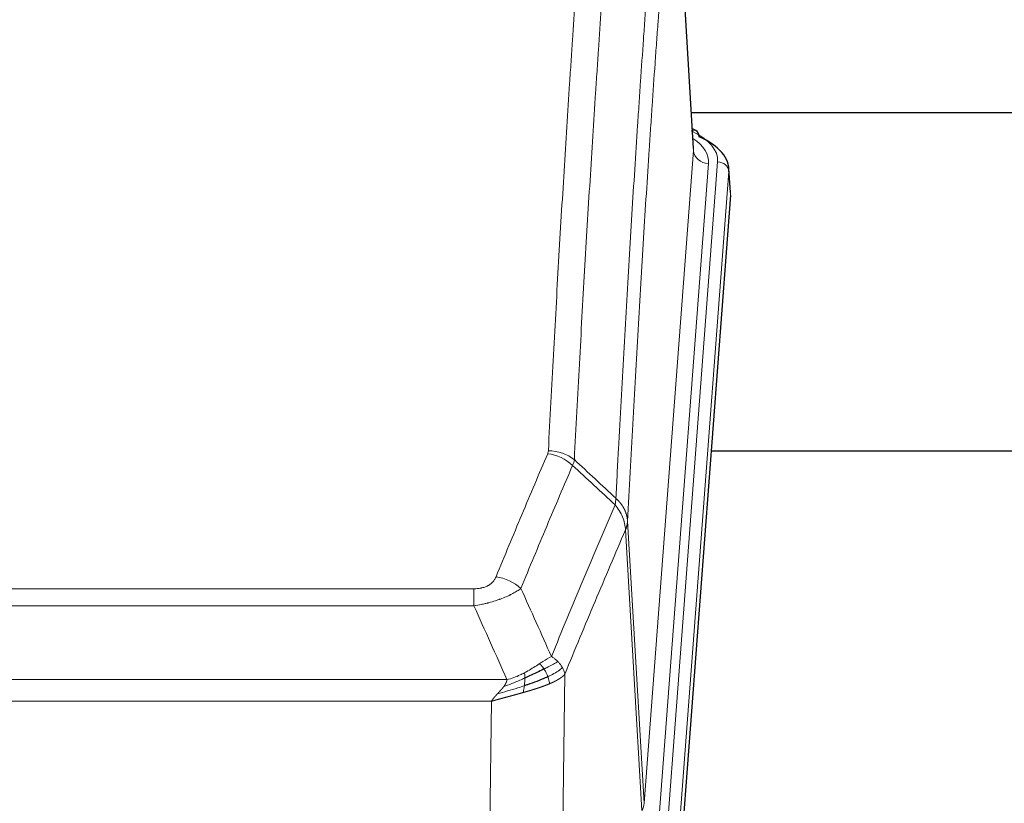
# Model space of a CAD drawing. Header units: inches. Extents: x 0 to 23760, y -13 to 16800.
# Tile 139 of 256: x 4922 to 5183, y 14096 to 14304. Entities that reach past the tile are written whole.
import ezdxf

# ---------------------------------------------------------------- set-up
doc = ezdxf.new("R2010")
doc.units = ezdxf.units.IN
doc.layers.add('1', color=7, linetype='Continuous', true_color=0xffffff)

msp = doc.modelspace()

# ---------------------------------------------------------------- linework, layer by layer
at = {"layer": '1', "color": 110, "linetype": 'Continuous', "lineweight": 13}
for p, q in [((5100.277, 14269.016), (5095.029, 14355.606)), ((5087.211, 14096.243), (5100.277, 14269.016)), ((5093.55, 14092.664), (5106.661, 14266.025)), ((5104.269, 14265.59), (5091.203, 14092.817)), ((5109.655, 14263.455), (5096.544, 14090.094)), ((5110.036, 14257.175), (5109.655, 14263.455)), ((5082.834, 14170.92), (5087.211, 14096.243)), ((5086.63, 14094.334), (5082.278, 14168.586)), ((4836.842, 14153.039), (5042.185, 14153.039)), ((5042.185, 14148.475), (5042.185, 14153.039)), ((5042.185, 14148.475), (4836.842, 14148.475)), ((5066.235, 14130.442), (5065.278, 14054.791)), ((4828.111, 14128.996), (5050.916, 14128.996)), ((5046.803, 14123.252), (4832.224, 14123.252)), ((5045.835, 14046.756), (5046.803, 14123.252))]:
    msp.add_line(p, q, dxfattribs=at)
at = {"layer": '1', "color": 2, "linetype": 'Continuous', "lineweight": 25}
for p, q in [((5100.282, 14269.592), (5095.031, 14356.229)), ((5266.881, 14278.985), (5099.711, 14278.985)), ((5100.913, 14274.299), (5099.97, 14274.734)), ((5110.041, 14257.959), (5109.661, 14264.241)), ((5110.036, 14257.175), (5096.918, 14083.722)), ((5185.174, 14189.411), (5104.905, 14189.411))]:
    msp.add_line(p, q, dxfattribs=at)
at = {"layer": '1', "color": 110, "linetype": 'Continuous', "lineweight": 13}
for centre, major_axis, ratio, start_param, end_param in [((5082.642, 14266.399), (24.034, 0.016), 0.461198, 6.2480186, 7.0671317), ((5099.656, 14271.575), (1.258, 2.724), 0.6272114, 6.2831797, 6.7581181), ((5080.25, 14265.964), (24.034, 0.016), 0.461198, 6.2480186, 6.8801307), ((5104.269, 14269.138), (3.989, -0.302), 0.8864705, 3.2608937, 4.7793301), ((5106.661, 14263.364), (2.991, -0.226), 0.8864705, 0.119301, 1.6377375), ((5061.693, 14180.499), (-9.188, 3.948), 0.8056434, 4.2999866, 5.045624), ((5061.88, 14181.291), (-9.987, 0.512), 0.8285973, 3.9974013, 4.7548106), ((5048.032, 14148.037), (9.245, -3.812), 0.7933159, 1.14397, 1.886928), ((5067.185, 14096.755), (-20.038, 0.241), 0.4621297, 2.903225, 3.1123764)]:
    msp.add_ellipse(centre, major_axis=major_axis, ratio=ratio, start_param=start_param, end_param=end_param, dxfattribs=at)
at = {"layer": '1', "color": 2, "linetype": 'Continuous', "lineweight": 25}
for centre, major_axis, ratio, start_param, end_param in [((5099.656, 14271.575), (1.258, 2.724), 0.6272114, 5.3993548, 6.2831797), ((5082.642, 14263.738), (27.03, 0.194), 0.4633579, 6.2451225, 7.0642357)]:
    msp.add_ellipse(centre, major_axis=major_axis, ratio=ratio, start_param=start_param, end_param=end_param, dxfattribs=at)
at = {"layer": '1', "color": 110, "linetype": 'Continuous', "lineweight": 13}
for points, knots in [([(5061.88, 14189.58), (5062.318, 14198.159), (5063.208, 14215.077), (5064.129, 14231.52), (5064.831, 14243.672), (5065.067, 14247.694), (5065.543, 14255.676), (5065.783, 14259.638), (5066.508, 14271.433), (5066.999, 14279.175), (5067.623, 14288.699), (5067.748, 14290.596), (5067.999, 14294.375), (5068.378, 14300.019), (5068.76, 14305.593), (5069.531, 14316.648), (5070.573, 14331.137), (5072.181, 14352.122), (5073.282, 14365.612), (5073.839, 14372.232)], [0, 0, 0, 0, 0.125, 0.25, 0.25, 0.3125, 0.3125, 0.375, 0.375, 0.5, 0.5, 0.53125, 0.53125, 0.5625, 0.625, 0.625, 0.75, 0.875, 1, 1, 1, 1]), ([(5080.722, 14369.642), (5080.164, 14363.03), (5079.062, 14349.555), (5077.452, 14328.595), (5076.409, 14314.122), (5075.637, 14303.081), (5075.254, 14297.513), (5074.875, 14291.875), (5074.623, 14288.101), (5074.498, 14286.206), (5073.874, 14276.693), (5073.382, 14268.96), (5072.656, 14257.179), (5072.415, 14253.222), (5071.939, 14245.249), (5071.703, 14241.232), (5071, 14229.094), (5070.078, 14212.671), (5069.186, 14195.772), (5068.748, 14187.204)], [0, 0, 0, 0, 0.125, 0.25, 0.375, 0.375, 0.4375, 0.46875, 0.46875, 0.5, 0.5, 0.625, 0.625, 0.6875, 0.6875, 0.75, 0.75, 0.875, 1, 1, 1, 1]), ([(5079.745, 14176.982), (5079.801, 14178.072), (5079.857, 14179.16), (5079.969, 14181.333), (5080.137, 14184.586), (5080.533, 14192.136), (5080.876, 14198.538), (5081.569, 14211.247), (5082.51, 14227.945), (5083.968, 14252.246), (5084.972, 14267.951), (5085.546, 14276.645), (5085.61, 14277.609), (5085.738, 14279.533), (5085.931, 14282.413), (5086.382, 14289.092), (5086.774, 14294.744), (5087.102, 14299.415), (5087.168, 14300.347), (5087.3, 14302.207), (5087.498, 14304.991), (5087.963, 14311.445), (5088.366, 14316.903), (5089.178, 14327.722), (5090.275, 14341.887), (5091.403, 14355.531), (5091.974, 14362.222)], [0, 0, 0, 0, 0.015625, 0.015625, 0.03125, 0.0625, 0.125, 0.125, 0.25, 0.375, 0.5, 0.5, 0.515625, 0.515625, 0.53125, 0.5625, 0.625, 0.625, 0.640625, 0.640625, 0.65625, 0.6875, 0.75, 0.75, 0.875, 1, 1, 1, 1]), ([(5095.029, 14355.606), (5094.46, 14348.933), (5093.335, 14335.327), (5092.241, 14321.203), (5091.432, 14310.415), (5091.03, 14304.972), (5090.566, 14298.537), (5090.368, 14295.761), (5090.237, 14293.906), (5090.171, 14292.977), (5089.843, 14288.32), (5089.453, 14282.684), (5089.003, 14276.025), (5088.811, 14273.154), (5088.683, 14271.235), (5088.62, 14270.274), (5088.047, 14261.606), (5087.046, 14245.949), (5085.591, 14221.723), (5084.185, 14196.755), (5083.279, 14179.614), (5082.834, 14170.92)], [0, 0, 0, 0, 0.125, 0.25, 0.25, 0.3125, 0.34375, 0.359375, 0.359375, 0.375, 0.375, 0.4375, 0.46875, 0.484375, 0.484375, 0.5, 0.5, 0.625, 0.75, 0.875, 1, 1, 1, 1]), ([(5048.032, 14156.193), (5049.166, 14158.954), (5050.301, 14161.705), (5052.574, 14167.182), (5053.711, 14169.91), (5057.126, 14178.058), (5059.408, 14183.444), (5061.693, 14188.785)], [0, 0, 0, 0, 0.25, 0.25, 0.5, 0.5, 1, 1, 1, 1]), ([(5061.88, 14189.58), (5061.874, 14189.446), (5061.855, 14189.313), (5061.792, 14189.048), (5061.749, 14188.916), (5061.693, 14188.785)], [0, 0, 0, 0, 0.5, 0.5, 1, 1, 1, 1]), ([(5068.289, 14185.698), (5066.001, 14180.362), (5063.717, 14174.98), (5060.298, 14166.84), (5059.159, 14164.115), (5056.884, 14158.642), (5055.747, 14155.894), (5054.612, 14153.135)], [0, 0, 0, 0, 0.5, 0.5, 0.75, 0.75, 1, 1, 1, 1]), ([(5062.679, 14135.087), (5064.077, 14138.502), (5065.476, 14141.9), (5068.279, 14148.662), (5069.681, 14152.026), (5073.895, 14162.065), (5076.711, 14168.689), (5079.533, 14175.244)], [0, 0, 0, 0, 0.25, 0.25, 0.5, 0.5, 1, 1, 1, 1]), ([(5079.745, 14176.982), (5079.724, 14176.718), (5079.708, 14176.431), (5079.65, 14175.841), (5079.608, 14175.538), (5079.533, 14175.244)], [0, 0, 0, 0, 0.5, 0.5, 1, 1, 1, 1]), ([(5079.533, 14175.244), (5079.942, 14174.761), (5080.314, 14174.251), (5080.973, 14173.187), (5081.258, 14172.634), (5081.73, 14171.503), (5081.915, 14170.924), (5082.179, 14169.757), (5082.257, 14169.17), (5082.278, 14168.586)], [0, 0, 0, 0, 0.25, 0.25, 0.5, 0.5, 0.75, 0.75, 1, 1, 1, 1]), ([(5079.745, 14176.982), (5079.758, 14176.97), (5079.783, 14176.947), (5079.821, 14176.913), (5079.859, 14176.878), (5079.897, 14176.843), (5079.935, 14176.807), (5079.974, 14176.77), (5080.012, 14176.734), (5080.051, 14176.696), (5080.09, 14176.659), (5080.129, 14176.62), (5080.167, 14176.582), (5080.206, 14176.543), (5080.245, 14176.503), (5080.284, 14176.463), (5080.324, 14176.422), (5080.363, 14176.381), (5080.402, 14176.34), (5080.441, 14176.298), (5080.48, 14176.255), (5080.52, 14176.212), (5080.559, 14176.168), (5080.598, 14176.124), (5080.637, 14176.08), (5080.676, 14176.035), (5080.716, 14175.989), (5080.755, 14175.943), (5080.794, 14175.896), (5080.833, 14175.849), (5080.872, 14175.801), (5080.911, 14175.753), (5080.949, 14175.705), (5080.988, 14175.655), (5081.027, 14175.605), (5081.065, 14175.555), (5081.103, 14175.504), (5081.142, 14175.453), (5081.18, 14175.401), (5081.218, 14175.348), (5081.256, 14175.295), (5081.293, 14175.242), (5081.331, 14175.188), (5081.368, 14175.133), (5081.405, 14175.078), (5081.442, 14175.022), (5081.479, 14174.965), (5081.515, 14174.909), (5081.551, 14174.851), (5081.587, 14174.793), (5081.623, 14174.734), (5081.659, 14174.675), (5081.694, 14174.616), (5081.729, 14174.555), (5081.763, 14174.494), (5081.797, 14174.433), (5081.831, 14174.371), (5081.865, 14174.309), (5081.898, 14174.246), (5081.933, 14174.177), (5081.97, 14174.104), (5082.009, 14174.027), (5082.046, 14173.949), (5082.083, 14173.87), (5082.119, 14173.792), (5082.154, 14173.713), (5082.188, 14173.634), (5082.222, 14173.554), (5082.254, 14173.475), (5082.286, 14173.395), (5082.317, 14173.315), (5082.347, 14173.234), (5082.376, 14173.154), (5082.404, 14173.073), (5082.432, 14172.992), (5082.458, 14172.911), (5082.484, 14172.829), (5082.509, 14172.748), (5082.533, 14172.666), (5082.556, 14172.584), (5082.579, 14172.502), (5082.6, 14172.42), (5082.62, 14172.337), (5082.64, 14172.255), (5082.659, 14172.172), (5082.677, 14172.089), (5082.694, 14172.006), (5082.71, 14171.923), (5082.725, 14171.84), (5082.74, 14171.757), (5082.753, 14171.673), (5082.766, 14171.59), (5082.777, 14171.506), (5082.788, 14171.423), (5082.798, 14171.339), (5082.807, 14171.255), (5082.815, 14171.172), (5082.823, 14171.088), (5082.829, 14171.004), (5082.833, 14170.948), (5082.834, 14170.92)], [0, 0, 0, 0, 0.0069372, 0.0139334, 0.0209887, 0.028103, 0.0352764, 0.0425088, 0.0498003, 0.0571509, 0.0645605, 0.0720292, 0.0795569, 0.0871437, 0.0947896, 0.1024945, 0.1102584, 0.1180815, 0.1259636, 0.1339048, 0.141905, 0.1499643, 0.1580827, 0.1662601, 0.1744966, 0.1827922, 0.1911468, 0.1995605, 0.2080333, 0.2165651, 0.225156, 0.233806, 0.2425151, 0.2512832, 0.2601104, 0.2689967, 0.277942, 0.2869465, 0.29601, 0.3051325, 0.3143142, 0.3235549, 0.3328547, 0.3422136, 0.3516315, 0.3611085, 0.3706446, 0.3802398, 0.3898941, 0.3996074, 0.4093798, 0.4192113, 0.4291019, 0.4390515, 0.4490602, 0.459128, 0.4692549, 0.4794409, 0.4896859, 0.4999901, 0.5124905, 0.524991, 0.5374914, 0.5499918, 0.5624922, 0.5749926, 0.587493, 0.5999934, 0.6124937, 0.6249941, 0.6374944, 0.6499948, 0.6624951, 0.6749954, 0.6874957, 0.699996, 0.7124963, 0.7249966, 0.7374968, 0.7499971, 0.7624973, 0.7749976, 0.7874978, 0.799998, 0.8124982, 0.8249984, 0.8374986, 0.8499988, 0.8624989, 0.8749991, 0.8874992, 0.8999993, 0.9124995, 0.9249996, 0.9374997, 0.9499998, 0.9624998, 0.9749999, 0.9875, 1, 1, 1, 1]), ([(5082.834, 14170.92), (5082.834, 14170.913), (5082.832, 14170.887), (5082.829, 14170.83), (5082.822, 14170.739), (5082.811, 14170.612), (5082.792, 14170.45), (5082.763, 14170.252), (5082.721, 14170.02), (5082.677, 14169.821), (5082.639, 14169.667), (5082.614, 14169.571), (5082.587, 14169.477), (5082.561, 14169.386), (5082.533, 14169.296), (5082.505, 14169.209), (5082.477, 14169.124), (5082.449, 14169.041), (5082.42, 14168.96), (5082.392, 14168.881), (5082.363, 14168.804), (5082.335, 14168.73), (5082.306, 14168.657), (5082.287, 14168.61), (5082.278, 14168.586)], [0, 0, 0, 0, 0.0092499, 0.0337179, 0.073404, 0.128308, 0.1984299, 0.2837694, 0.3843264, 0.5001005, 0.5424888, 0.5838484, 0.6241794, 0.6634821, 0.7017567, 0.7390032, 0.7752221, 0.8104134, 0.8445775, 0.8777146, 0.909825, 0.9409091, 0.9709673, 1, 1, 1, 1]), ([(5082.278, 14168.586), (5079.592, 14162.354), (5076.912, 14156.058), (5072.902, 14146.522), (5071.566, 14143.328), (5068.899, 14136.908), (5067.566, 14133.682), (5066.235, 14130.442)], [0, 0, 0, 0, 0.5, 0.5, 0.75, 0.75, 1, 1, 1, 1]), ([(5048.032, 14156.193), (5048.011, 14156.142), (5047.989, 14156.091), (5047.943, 14155.989), (5047.918, 14155.938), (5047.843, 14155.787), (5047.789, 14155.687), (5047.671, 14155.489), (5047.607, 14155.392), (5047.471, 14155.199), (5047.397, 14155.104), (5047.24, 14154.916), (5047.156, 14154.823), (5047.021, 14154.687), (5046.974, 14154.641), (5046.878, 14154.552), (5046.828, 14154.508), (5046.674, 14154.377), (5046.566, 14154.292), (5046.338, 14154.129), (5046.218, 14154.05), (5046.029, 14153.937), (5045.932, 14153.882), (5045.831, 14153.829), (5045.763, 14153.793), (5045.728, 14153.776), (5045.554, 14153.69), (5045.409, 14153.627), (5044.962, 14153.45), (5044.645, 14153.351), (5044.225, 14153.251), (5044.14, 14153.232), (5043.967, 14153.198), (5043.88, 14153.182), (5043.619, 14153.138), (5043.443, 14153.114), (5043.088, 14153.076), (5042.909, 14153.062), (5042.549, 14153.043), (5042.367, 14153.039), (5042.185, 14153.039)], [0, 0, 0, 0, 0.03125, 0.03125, 0.0625, 0.0625, 0.125, 0.125, 0.1875, 0.1875, 0.25, 0.25, 0.3125, 0.3125, 0.34375, 0.34375, 0.375, 0.375, 0.4375, 0.4375, 0.5, 0.5, 0.53125, 0.546875, 0.546875, 0.5625, 0.5625, 0.625, 0.625, 0.75, 0.75, 0.78125, 0.78125, 0.8125, 0.8125, 0.875, 0.875, 0.9375, 0.9375, 1, 1, 1, 1]), ([(5054.612, 14153.135), (5054.314, 14152.902), (5053.988, 14152.672), (5053.275, 14152.214), (5052.888, 14151.987), (5052.26, 14151.651), (5051.988, 14151.512), (5051.703, 14151.373), (5051.588, 14151.318), (5051.53, 14151.29), (5051.354, 14151.208), (5051.235, 14151.153), (5050.633, 14150.882), (5050.124, 14150.671), (5049.452, 14150.416), (5049.316, 14150.365), (5049.108, 14150.289), (5049.039, 14150.264), (5048.899, 14150.215), (5048.829, 14150.19), (5048.477, 14150.067), (5048.19, 14149.971), (5047.314, 14149.69), (5046.709, 14149.512), (5046.006, 14149.323), (5045.927, 14149.302), (5045.769, 14149.261), (5045.69, 14149.24), (5045.452, 14149.179), (5045.293, 14149.139), (5044.813, 14149.022), (5044.491, 14148.946), (5043.515, 14148.729), (5042.855, 14148.597), (5042.185, 14148.475)], [0, 0, 0, 0, 0.125, 0.125, 0.25, 0.25, 0.3125, 0.328125, 0.328125, 0.34375, 0.34375, 0.375, 0.375, 0.5, 0.5, 0.53125, 0.53125, 0.546875, 0.546875, 0.5625, 0.5625, 0.625, 0.625, 0.75, 0.75, 0.765625, 0.765625, 0.78125, 0.78125, 0.8125, 0.8125, 0.875, 0.875, 1, 1, 1, 1]), ([(5059.504, 14133.192), (5059.354, 14133.095), (5059.203, 14132.997), (5058.588, 14132.6), (5058.109, 14132.293), (5057.115, 14131.679), (5056.6, 14131.372), (5055.893, 14130.978), (5055.714, 14130.88), (5055.534, 14130.784)], [0, 0, 0, 0, 0.125, 0.125, 0.5, 0.5, 0.875, 0.875, 1, 1, 1, 1]), ([(5062.679, 14135.087), (5061.986, 14134.76), (5061.22, 14134.294), (5060.093, 14133.574), (5059.802, 14133.386), (5059.504, 14133.192)], [0, 0, 0, 0, 0.75, 0.75, 1, 1, 1, 1]), ([(5060.728, 14131.812), (5060.629, 14131.967), (5060.528, 14132.115), (5060.271, 14132.459), (5060.114, 14132.643), (5059.803, 14132.958), (5059.65, 14133.09), (5059.504, 14133.192)], [0, 0, 0, 0, 0.25, 0.25, 0.625, 0.625, 1, 1, 1, 1]), ([(5064.386, 14133.743), (5063.687, 14133.36), (5062.817, 14132.888), (5061.456, 14132.182), (5061.099, 14132), (5060.728, 14131.812)], [0, 0, 0, 0, 0.75, 0.75, 1, 1, 1, 1]), ([(5064.386, 14133.743), (5064.263, 14133.867), (5064.135, 14133.988), (5063.803, 14134.284), (5063.592, 14134.455), (5063.15, 14134.782), (5062.919, 14134.939), (5062.679, 14135.087)], [0, 0, 0, 0, 0.25, 0.25, 0.625, 0.625, 1, 1, 1, 1]), ([(5065.596, 14132.155), (5065.557, 14132.224), (5065.517, 14132.294), (5065.349, 14132.569), (5065.21, 14132.773), (5064.907, 14133.171), (5064.743, 14133.366), (5064.508, 14133.618), (5064.447, 14133.681), (5064.386, 14133.743)], [0, 0, 0, 0, 0.125, 0.125, 0.5, 0.5, 0.875, 0.875, 1, 1, 1, 1]), ([(5055.534, 14130.784), (5055.174, 14130.593), (5054.807, 14130.407), (5053.313, 14129.704), (5052.137, 14129.262), (5050.916, 14128.996)], [0, 0, 0, 0, 0.25, 0.25, 1, 1, 1, 1]), ([(5055.684, 14129.415), (5055.686, 14129.57), (5055.684, 14129.718), (5055.671, 14130.061), (5055.655, 14130.245), (5055.607, 14130.557), (5055.575, 14130.687), (5055.534, 14130.784)], [0, 0, 0, 0, 0.25, 0.25, 0.625, 0.625, 1, 1, 1, 1]), ([(5061.714, 14129.739), (5061.683, 14129.827), (5061.651, 14129.916), (5061.516, 14130.273), (5061.403, 14130.544), (5061.154, 14131.072), (5061.017, 14131.33), (5060.826, 14131.655), (5060.777, 14131.734), (5060.728, 14131.812)], [0, 0, 0, 0, 0.125, 0.125, 0.5, 0.5, 0.875, 0.875, 1, 1, 1, 1]), ([(5065.596, 14132.155), (5064.984, 14131.571), (5064.088, 14130.962), (5062.559, 14130.147), (5062.149, 14129.943), (5061.714, 14129.739)], [0, 0, 0, 0, 0.75, 0.75, 1, 1, 1, 1]), ([(5066.235, 14130.442), (5066.23, 14130.434), (5066.218, 14130.42), (5066.2, 14130.399), (5066.181, 14130.377), (5066.163, 14130.356), (5066.144, 14130.335), (5066.126, 14130.313), (5066.107, 14130.292), (5066.088, 14130.271), (5066.068, 14130.25), (5066.049, 14130.23), (5066.029, 14130.209), (5066.009, 14130.188), (5065.99, 14130.168), (5065.969, 14130.147), (5065.949, 14130.127), (5065.929, 14130.107), (5065.908, 14130.087), (5065.888, 14130.066), (5065.867, 14130.046), (5065.846, 14130.026), (5065.825, 14130.007), (5065.804, 14129.987), (5065.782, 14129.967), (5065.761, 14129.948), (5065.739, 14129.928), (5065.717, 14129.909), (5065.695, 14129.889), (5065.674, 14129.87), (5065.651, 14129.851), (5065.629, 14129.832), (5065.607, 14129.813), (5065.584, 14129.794), (5065.562, 14129.775), (5065.539, 14129.756), (5065.517, 14129.738), (5065.494, 14129.719), (5065.471, 14129.701), (5065.448, 14129.682), (5065.425, 14129.664), (5065.401, 14129.646), (5065.378, 14129.628), (5065.355, 14129.61), (5065.331, 14129.592), (5065.308, 14129.574), (5065.284, 14129.556), (5065.26, 14129.538), (5065.237, 14129.521), (5065.213, 14129.503), (5065.189, 14129.486), (5065.165, 14129.468), (5065.141, 14129.451), (5065.117, 14129.434), (5065.092, 14129.417), (5065.068, 14129.399), (5065.044, 14129.383), (5065.02, 14129.366), (5064.995, 14129.349), (5064.971, 14129.332), (5064.946, 14129.316), (5064.922, 14129.299), (5064.897, 14129.283), (5064.872, 14129.266), (5064.848, 14129.25), (5064.823, 14129.234), (5064.798, 14129.217), (5064.773, 14129.201), (5064.749, 14129.185), (5064.724, 14129.17), (5064.699, 14129.154), (5064.674, 14129.138), (5064.649, 14129.122), (5064.624, 14129.107), (5064.599, 14129.091), (5064.574, 14129.076), (5064.549, 14129.061), (5064.524, 14129.045), (5064.499, 14129.03), (5064.474, 14129.015), (5064.449, 14129), (5064.424, 14128.985), (5064.399, 14128.97), (5064.374, 14128.956), (5064.349, 14128.941), (5064.324, 14128.926), (5064.298, 14128.912), (5064.273, 14128.897), (5064.248, 14128.883), (5064.223, 14128.869), (5064.198, 14128.855), (5064.173, 14128.84), (5064.148, 14128.826), (5064.123, 14128.812), (5064.098, 14128.798), (5064.073, 14128.785), (5064.048, 14128.771), (5064.023, 14128.757), (5063.998, 14128.744), (5063.973, 14128.73), (5063.948, 14128.717), (5063.924, 14128.703), (5063.899, 14128.69), (5063.874, 14128.677), (5063.849, 14128.664), (5063.825, 14128.651), (5063.8, 14128.638), (5063.775, 14128.625), (5063.751, 14128.612), (5063.726, 14128.599), (5063.702, 14128.587), (5063.677, 14128.574), (5063.653, 14128.562), (5063.628, 14128.549), (5063.604, 14128.537), (5063.58, 14128.524), (5063.555, 14128.512), (5063.531, 14128.5), (5063.507, 14128.488), (5063.483, 14128.476), (5063.459, 14128.464), (5063.435, 14128.452), (5063.411, 14128.441), (5063.387, 14128.429), (5063.363, 14128.417), (5063.34, 14128.406), (5063.316, 14128.394), (5063.292, 14128.383), (5063.269, 14128.371), (5063.245, 14128.36), (5063.222, 14128.349), (5063.199, 14128.338), (5063.175, 14128.327), (5063.152, 14128.316), (5063.129, 14128.305), (5063.106, 14128.294), (5063.083, 14128.283), (5063.06, 14128.273), (5063.037, 14128.262), (5063.015, 14128.251), (5062.992, 14128.241), (5062.969, 14128.231), (5062.947, 14128.22), (5062.925, 14128.21), (5062.902, 14128.2), (5062.88, 14128.19), (5062.858, 14128.18), (5062.836, 14128.17), (5062.814, 14128.16), (5062.792, 14128.15), (5062.77, 14128.14), (5062.749, 14128.13), (5062.727, 14128.121), (5062.706, 14128.111), (5062.684, 14128.102), (5062.663, 14128.092), (5062.642, 14128.083), (5062.621, 14128.073), (5062.6, 14128.064), (5062.579, 14128.055), (5062.558, 14128.046), (5062.538, 14128.037), (5062.517, 14128.028), (5062.497, 14128.019), (5062.476, 14128.01), (5062.456, 14128.001), (5062.436, 14127.993), (5062.416, 14127.984), (5062.396, 14127.975), (5062.377, 14127.967), (5062.357, 14127.958), (5062.337, 14127.95), (5062.318, 14127.942), (5062.299, 14127.934), (5062.279, 14127.925), (5062.26, 14127.917), (5062.241, 14127.909), (5062.223, 14127.901), (5062.21, 14127.896), (5062.204, 14127.893)], [0, 0, 0, 0, 0.0080212, 0.0160154, 0.0239827, 0.0319231, 0.0398365, 0.0477229, 0.0555824, 0.0634149, 0.0712205, 0.0789992, 0.0867509, 0.0944756, 0.1021734, 0.1098443, 0.1174881, 0.1251051, 0.1326951, 0.1402581, 0.1477942, 0.1553034, 0.1627856, 0.1702408, 0.1776691, 0.1850704, 0.1924448, 0.1997923, 0.2071128, 0.2144063, 0.2216729, 0.2289126, 0.2361253, 0.243311, 0.2504698, 0.2576016, 0.2647065, 0.2717845, 0.2788355, 0.2858595, 0.2928566, 0.2998268, 0.30677, 0.3136862, 0.3205755, 0.3274379, 0.3342733, 0.3410817, 0.3478632, 0.3546178, 0.3613454, 0.3680461, 0.3747198, 0.3813665, 0.3879863, 0.3945792, 0.4011451, 0.4076841, 0.4141961, 0.4206811, 0.4271393, 0.4335704, 0.4399746, 0.4463519, 0.4527022, 0.4590256, 0.465322, 0.4715915, 0.477834, 0.4840496, 0.4902382, 0.4963999, 0.5025346, 0.5086424, 0.5147232, 0.5207771, 0.526804, 0.532804, 0.5387771, 0.5447232, 0.5506423, 0.5565345, 0.5623997, 0.568238, 0.5740494, 0.5798338, 0.5855912, 0.5913217, 0.5970253, 0.6027019, 0.6083515, 0.6139742, 0.61957, 0.6251388, 0.6306807, 0.6361956, 0.6416836, 0.6471446, 0.6525787, 0.6579858, 0.663366, 0.6687192, 0.6740455, 0.6793448, 0.6846172, 0.6898627, 0.6950812, 0.7002727, 0.7054373, 0.710575, 0.7156857, 0.7207694, 0.7258262, 0.7308561, 0.735859, 0.740835, 0.745784, 0.7507061, 0.7556012, 0.7604694, 0.7653107, 0.7701249, 0.7749123, 0.7796727, 0.7844061, 0.7891127, 0.7937922, 0.7984448, 0.8030705, 0.8076692, 0.812241, 0.8167858, 0.8213037, 0.8257947, 0.8302587, 0.8346957, 0.8391058, 0.843489, 0.8478452, 0.8521745, 0.8564768, 0.8607522, 0.8650006, 0.8692221, 0.8734166, 0.8775842, 0.8817249, 0.8858386, 0.8899254, 0.8939852, 0.8980181, 0.902024, 0.906003, 0.909955, 0.9138802, 0.9177783, 0.9216495, 0.9254938, 0.9293111, 0.9331015, 0.936865, 0.9406015, 0.944311, 0.9479937, 0.9516493, 0.9552781, 0.9588799, 0.9624547, 0.9660026, 0.9695236, 0.9730176, 0.9764847, 0.9799249, 0.9833381, 0.9867243, 0.9900837, 0.993416, 0.9967215, 1, 1, 1, 1]), ([(5066.235, 14130.442), (5066.151, 14130.875), (5066.009, 14131.308), (5065.746, 14131.875), (5065.674, 14132.015), (5065.596, 14132.155)], [0, 0, 0, 0, 0.75, 0.75, 1, 1, 1, 1]), ([(5055.684, 14129.415), (5055.227, 14129.211), (5054.763, 14129.007), (5052.892, 14128.203), (5051.456, 14127.619), (5050.046, 14127.097)], [0, 0, 0, 0, 0.25, 0.25, 1, 1, 1, 1]), ([(5050.046, 14127.097), (5050.054, 14127.108), (5050.069, 14127.129), (5050.093, 14127.161), (5050.116, 14127.193), (5050.139, 14127.225), (5050.162, 14127.256), (5050.184, 14127.288), (5050.206, 14127.319), (5050.228, 14127.351), (5050.249, 14127.382), (5050.27, 14127.413), (5050.291, 14127.444), (5050.311, 14127.475), (5050.331, 14127.506), (5050.351, 14127.537), (5050.37, 14127.567), (5050.389, 14127.598), (5050.408, 14127.628), (5050.426, 14127.659), (5050.444, 14127.689), (5050.462, 14127.719), (5050.479, 14127.749), (5050.496, 14127.779), (5050.513, 14127.809), (5050.529, 14127.839), (5050.545, 14127.868), (5050.561, 14127.898), (5050.576, 14127.927), (5050.591, 14127.957), (5050.606, 14127.986), (5050.62, 14128.015), (5050.634, 14128.044), (5050.648, 14128.073), (5050.661, 14128.102), (5050.674, 14128.131), (5050.687, 14128.159), (5050.699, 14128.188), (5050.711, 14128.216), (5050.723, 14128.244), (5050.735, 14128.273), (5050.746, 14128.301), (5050.756, 14128.329), (5050.767, 14128.357), (5050.777, 14128.384), (5050.786, 14128.412), (5050.796, 14128.44), (5050.805, 14128.467), (5050.814, 14128.495), (5050.822, 14128.522), (5050.83, 14128.549), (5050.838, 14128.576), (5050.845, 14128.603), (5050.852, 14128.63), (5050.859, 14128.657), (5050.865, 14128.684), (5050.871, 14128.71), (5050.877, 14128.737), (5050.883, 14128.763), (5050.888, 14128.789), (5050.892, 14128.815), (5050.897, 14128.842), (5050.901, 14128.867), (5050.905, 14128.893), (5050.908, 14128.919), (5050.911, 14128.945), (5050.914, 14128.97), (5050.916, 14128.987), (5050.916, 14128.996)], [0, 0, 0, 0, 0.0185022, 0.0368847, 0.0551481, 0.073293, 0.0913199, 0.1092294, 0.1270222, 0.1446988, 0.1622598, 0.1797059, 0.1970378, 0.2142561, 0.2313614, 0.2483544, 0.265236, 0.2820066, 0.2986672, 0.3152184, 0.331661, 0.3479958, 0.3642235, 0.380345, 0.3963611, 0.4122725, 0.4280803, 0.4437851, 0.459388, 0.4748898, 0.4902915, 0.5055939, 0.5207981, 0.535905, 0.5509156, 0.565831, 0.5806521, 0.5953801, 0.6100159, 0.6245607, 0.6390157, 0.6533819, 0.6676604, 0.6818526, 0.6959596, 0.7099825, 0.7239227, 0.7377815, 0.75156, 0.7652597, 0.7788818, 0.7924277, 0.8058989, 0.8192966, 0.8326224, 0.8458776, 0.8590638, 0.8721825, 0.8852351, 0.8982233, 0.9111485, 0.9240124, 0.9368166, 0.9495628, 0.9622525, 0.9748874, 0.9874694, 1, 1, 1, 1]), ([(5062.204, 14127.893), (5062.189, 14127.887), (5062.16, 14127.875), (5062.116, 14127.856), (5062.071, 14127.838), (5062.027, 14127.819), (5061.982, 14127.801), (5061.938, 14127.782), (5061.893, 14127.764), (5061.848, 14127.745), (5061.803, 14127.727), (5061.758, 14127.709), (5061.713, 14127.691), (5061.668, 14127.672), (5061.622, 14127.654), (5061.577, 14127.636), (5061.531, 14127.618), (5061.486, 14127.6), (5061.44, 14127.582), (5061.394, 14127.564), (5061.348, 14127.546), (5061.302, 14127.529), (5061.256, 14127.511), (5061.21, 14127.493), (5061.164, 14127.475), (5061.118, 14127.457), (5061.071, 14127.44), (5061.025, 14127.422), (5060.978, 14127.405), (5060.932, 14127.387), (5060.885, 14127.37), (5060.838, 14127.352), (5060.791, 14127.335), (5060.744, 14127.317), (5060.697, 14127.3), (5060.65, 14127.283), (5060.603, 14127.265), (5060.556, 14127.248), (5060.509, 14127.231), (5060.462, 14127.214), (5060.414, 14127.197), (5060.367, 14127.179), (5060.319, 14127.162), (5060.272, 14127.145), (5060.224, 14127.128), (5060.176, 14127.111), (5060.129, 14127.095), (5060.081, 14127.078), (5060.033, 14127.061), (5059.985, 14127.044), (5059.937, 14127.027), (5059.889, 14127.011), (5059.841, 14126.994), (5059.793, 14126.977), (5059.745, 14126.961), (5059.696, 14126.944), (5059.648, 14126.928), (5059.6, 14126.911), (5059.552, 14126.895), (5059.503, 14126.878), (5059.455, 14126.862), (5059.406, 14126.845), (5059.358, 14126.829), (5059.309, 14126.813), (5059.261, 14126.797), (5059.212, 14126.78), (5059.164, 14126.764), (5059.115, 14126.748), (5059.066, 14126.732), (5059.017, 14126.716), (5058.969, 14126.7), (5058.92, 14126.684), (5058.871, 14126.668), (5058.822, 14126.652), (5058.773, 14126.636), (5058.724, 14126.62), (5058.676, 14126.604), (5058.627, 14126.589), (5058.578, 14126.573), (5058.529, 14126.557), (5058.48, 14126.541), (5058.431, 14126.526), (5058.382, 14126.51), (5058.333, 14126.495), (5058.283, 14126.479), (5058.234, 14126.464), (5058.185, 14126.448), (5058.136, 14126.433), (5058.087, 14126.417), (5058.038, 14126.402), (5057.989, 14126.386), (5057.94, 14126.371), (5057.89, 14126.356), (5057.841, 14126.341), (5057.792, 14126.325), (5057.743, 14126.31), (5057.694, 14126.295), (5057.645, 14126.28), (5057.595, 14126.265), (5057.546, 14126.25), (5057.497, 14126.235), (5057.448, 14126.22), (5057.399, 14126.205), (5057.35, 14126.19), (5057.3, 14126.175), (5057.251, 14126.16), (5057.202, 14126.145), (5057.153, 14126.13), (5057.104, 14126.116), (5057.055, 14126.101), (5057.005, 14126.086), (5056.956, 14126.071), (5056.907, 14126.057), (5056.858, 14126.042), (5056.809, 14126.028), (5056.76, 14126.013), (5056.711, 14125.998), (5056.662, 14125.984), (5056.613, 14125.969), (5056.564, 14125.955), (5056.515, 14125.941), (5056.466, 14125.926), (5056.417, 14125.912), (5056.368, 14125.897), (5056.319, 14125.883), (5056.27, 14125.869), (5056.221, 14125.855), (5056.172, 14125.84), (5056.123, 14125.826), (5056.075, 14125.812), (5056.026, 14125.798), (5055.977, 14125.784), (5055.928, 14125.77), (5055.88, 14125.756), (5055.831, 14125.742), (5055.782, 14125.728), (5055.734, 14125.714), (5055.685, 14125.7), (5055.637, 14125.686), (5055.588, 14125.672), (5055.54, 14125.658), (5055.491, 14125.644), (5055.443, 14125.63), (5055.394, 14125.616), (5055.346, 14125.603), (5055.298, 14125.589), (5055.249, 14125.575), (5055.217, 14125.566), (5055.201, 14125.562)], [0, 0, 0, 0, 0.0076941, 0.0153765, 0.0230472, 0.0307061, 0.0383534, 0.045989, 0.0536129, 0.061225, 0.0688255, 0.0764143, 0.0839914, 0.0915567, 0.0991104, 0.1066524, 0.1141827, 0.1217013, 0.1292082, 0.1367034, 0.1441869, 0.1516588, 0.1591189, 0.1665674, 0.1740041, 0.1814292, 0.1888426, 0.1962444, 0.2036344, 0.2110128, 0.2183794, 0.2257344, 0.2330778, 0.2404094, 0.2477294, 0.2550377, 0.2623343, 0.2696193, 0.2768926, 0.2841542, 0.2914041, 0.2986424, 0.305869, 0.313084, 0.3202872, 0.3274789, 0.3346588, 0.3418271, 0.3489838, 0.3561287, 0.3632621, 0.3703837, 0.3774937, 0.3845921, 0.3916788, 0.3987539, 0.4058173, 0.412869, 0.4199092, 0.4269376, 0.4339544, 0.4409596, 0.4479532, 0.454935, 0.4619053, 0.4688639, 0.4758109, 0.4827462, 0.4896699, 0.496582, 0.5034825, 0.5103713, 0.5172485, 0.524114, 0.5309679, 0.5378102, 0.5446409, 0.55146, 0.5582674, 0.5650632, 0.5718474, 0.57862, 0.5853809, 0.5921303, 0.598868, 0.6055941, 0.6123087, 0.6190116, 0.6257029, 0.6323825, 0.6390506, 0.6457071, 0.652352, 0.6589853, 0.665607, 0.672217, 0.6788155, 0.6854024, 0.6919777, 0.6985414, 0.7050935, 0.7116341, 0.718163, 0.7246804, 0.7311862, 0.7376804, 0.744163, 0.750634, 0.7570935, 0.7635413, 0.7699776, 0.7764024, 0.7828155, 0.7892171, 0.7956072, 0.8019856, 0.8083525, 0.8147079, 0.8210516, 0.8273839, 0.8337045, 0.8400136, 0.8463112, 0.8525972, 0.8588716, 0.8651345, 0.8713859, 0.8776257, 0.8838539, 0.8900706, 0.8962758, 0.9024695, 0.9086516, 0.9148221, 0.9209812, 0.9271287, 0.9332646, 0.9393891, 0.945502, 0.9516034, 0.9576933, 0.9637717, 0.9698385, 0.9758938, 0.9819376, 0.9879699, 0.9939907, 1, 1, 1, 1]), ([(5055.516, 14127.355), (5055.528, 14127.442), (5055.539, 14127.529), (5055.584, 14127.882), (5055.613, 14128.151), (5055.657, 14128.677), (5055.672, 14128.934), (5055.682, 14129.258), (5055.684, 14129.337), (5055.684, 14129.415)], [0, 0, 0, 0, 0.125, 0.125, 0.5, 0.5, 0.875, 0.875, 1, 1, 1, 1]), ([(5062.204, 14127.893), (5062.132, 14128.254), (5062.033, 14128.713), (5061.832, 14129.388), (5061.775, 14129.562), (5061.714, 14129.739)], [0, 0, 0, 0, 0.75, 0.75, 1, 1, 1, 1]), ([(5055.201, 14125.562), (5055.179, 14125.555), (5055.136, 14125.543), (5055.071, 14125.525), (5055.006, 14125.506), (5054.941, 14125.488), (5054.876, 14125.47), (5054.811, 14125.451), (5054.746, 14125.433), (5054.681, 14125.415), (5054.615, 14125.396), (5054.55, 14125.378), (5054.485, 14125.36), (5054.42, 14125.342), (5054.355, 14125.324), (5054.29, 14125.305), (5054.224, 14125.287), (5054.159, 14125.269), (5054.094, 14125.251), (5054.029, 14125.233), (5053.963, 14125.215), (5053.898, 14125.197), (5053.833, 14125.179), (5053.768, 14125.161), (5053.703, 14125.143), (5053.637, 14125.125), (5053.572, 14125.107), (5053.507, 14125.089), (5053.442, 14125.071), (5053.376, 14125.053), (5053.311, 14125.035), (5053.246, 14125.017), (5053.181, 14124.999), (5053.116, 14124.982), (5053.05, 14124.964), (5052.985, 14124.946), (5052.92, 14124.928), (5052.855, 14124.91), (5052.79, 14124.893), (5052.725, 14124.875), (5052.66, 14124.857), (5052.594, 14124.839), (5052.529, 14124.822), (5052.464, 14124.804), (5052.399, 14124.786), (5052.334, 14124.769), (5052.269, 14124.751), (5052.204, 14124.733), (5052.139, 14124.716), (5052.075, 14124.698), (5052.01, 14124.681), (5051.945, 14124.663), (5051.88, 14124.645), (5051.815, 14124.628), (5051.751, 14124.61), (5051.686, 14124.593), (5051.621, 14124.575), (5051.556, 14124.558), (5051.492, 14124.54), (5051.427, 14124.523), (5051.363, 14124.505), (5051.298, 14124.488), (5051.234, 14124.47), (5051.169, 14124.453), (5051.105, 14124.436), (5051.041, 14124.418), (5050.976, 14124.401), (5050.912, 14124.383), (5050.848, 14124.366), (5050.784, 14124.349), (5050.719, 14124.331), (5050.655, 14124.314), (5050.591, 14124.297), (5050.527, 14124.279), (5050.463, 14124.262), (5050.399, 14124.245), (5050.336, 14124.227), (5050.272, 14124.21), (5050.208, 14124.193), (5050.144, 14124.176), (5050.081, 14124.158), (5050.017, 14124.141), (5049.954, 14124.124), (5049.89, 14124.107), (5049.827, 14124.089), (5049.763, 14124.072), (5049.7, 14124.055), (5049.637, 14124.038), (5049.574, 14124.021), (5049.511, 14124.003), (5049.447, 14123.986), (5049.384, 14123.969), (5049.322, 14123.952), (5049.259, 14123.935), (5049.196, 14123.918), (5049.133, 14123.9), (5049.07, 14123.883), (5049.008, 14123.866), (5048.945, 14123.849), (5048.883, 14123.832), (5048.82, 14123.815), (5048.758, 14123.798), (5048.696, 14123.781), (5048.634, 14123.763), (5048.571, 14123.746), (5048.509, 14123.729), (5048.447, 14123.712), (5048.385, 14123.695), (5048.324, 14123.678), (5048.262, 14123.661), (5048.2, 14123.644), (5048.139, 14123.627), (5048.077, 14123.61), (5048.016, 14123.593), (5047.954, 14123.576), (5047.893, 14123.559), (5047.832, 14123.541), (5047.771, 14123.524), (5047.709, 14123.507), (5047.648, 14123.49), (5047.588, 14123.473), (5047.527, 14123.456), (5047.466, 14123.439), (5047.405, 14123.422), (5047.345, 14123.405), (5047.284, 14123.388), (5047.224, 14123.371), (5047.164, 14123.354), (5047.103, 14123.337), (5047.043, 14123.32), (5046.983, 14123.303), (5046.923, 14123.286), (5046.863, 14123.269), (5046.823, 14123.257), (5046.803, 14123.252)], [0, 0, 0, 0, 0.0081592, 0.0163092, 0.0244501, 0.0325819, 0.0407045, 0.0488181, 0.0569225, 0.0650178, 0.0731041, 0.0811812, 0.0892493, 0.0973083, 0.1053581, 0.113399, 0.1214307, 0.1294534, 0.137467, 0.1454716, 0.1534671, 0.1614536, 0.169431, 0.1773994, 0.1853588, 0.1933091, 0.2012504, 0.2091827, 0.217106, 0.2250203, 0.2329256, 0.2408219, 0.2487092, 0.2565875, 0.2644568, 0.2723172, 0.2801686, 0.288011, 0.2958444, 0.303669, 0.3114845, 0.3192911, 0.3270888, 0.3348775, 0.3426574, 0.3504282, 0.3581902, 0.3659433, 0.3736874, 0.3814227, 0.389149, 0.3968665, 0.4045751, 0.4122748, 0.4199656, 0.4276476, 0.4353206, 0.4429849, 0.4506403, 0.4582868, 0.4659245, 0.4735534, 0.4811734, 0.4887846, 0.496387, 0.5039805, 0.5115653, 0.5191413, 0.5267084, 0.5342668, 0.5418164, 0.5493572, 0.5568893, 0.5644125, 0.5719271, 0.5794328, 0.5869298, 0.5944181, 0.6018976, 0.6093684, 0.6168305, 0.6242839, 0.6317285, 0.6391644, 0.6465917, 0.6540102, 0.6614201, 0.6688212, 0.6762137, 0.6835975, 0.6909727, 0.6983392, 0.705697, 0.7130462, 0.7203868, 0.7277187, 0.735042, 0.7423567, 0.7496628, 0.7569603, 0.7642491, 0.7715294, 0.7788011, 0.7860642, 0.7933187, 0.8005646, 0.807802, 0.8150309, 0.8222512, 0.8294629, 0.8366661, 0.8438608, 0.851047, 0.8582246, 0.8653938, 0.8725544, 0.8797065, 0.8868502, 0.8939854, 0.9011121, 0.9082303, 0.9153401, 0.9224414, 0.9295343, 0.9366187, 0.9436947, 0.9507623, 0.9578214, 0.9648722, 0.9719145, 0.9789485, 0.985974, 0.9929912, 1, 1, 1, 1]), ([(5046.803, 14123.252), (5046.809, 14123.26), (5046.819, 14123.278), (5046.836, 14123.303), (5046.852, 14123.33), (5046.869, 14123.356), (5046.887, 14123.383), (5046.905, 14123.41), (5046.923, 14123.437), (5046.941, 14123.465), (5046.96, 14123.493), (5046.98, 14123.521), (5047, 14123.55), (5047.02, 14123.578), (5047.041, 14123.607), (5047.061, 14123.637), (5047.083, 14123.666), (5047.105, 14123.696), (5047.127, 14123.726), (5047.149, 14123.756), (5047.172, 14123.787), (5047.196, 14123.818), (5047.219, 14123.849), (5047.244, 14123.881), (5047.268, 14123.913), (5047.293, 14123.945), (5047.318, 14123.977), (5047.344, 14124.01), (5047.37, 14124.043), (5047.397, 14124.076), (5047.423, 14124.109), (5047.451, 14124.143), (5047.478, 14124.177), (5047.507, 14124.211), (5047.535, 14124.246), (5047.564, 14124.281), (5047.593, 14124.316), (5047.623, 14124.351), (5047.653, 14124.387), (5047.683, 14124.423), (5047.714, 14124.459), (5047.745, 14124.496), (5047.777, 14124.532), (5047.809, 14124.569), (5047.841, 14124.607), (5047.874, 14124.644), (5047.907, 14124.682), (5047.941, 14124.72), (5047.975, 14124.759), (5048.009, 14124.798), (5048.044, 14124.837), (5048.079, 14124.876), (5048.115, 14124.916), (5048.15, 14124.955), (5048.187, 14124.995), (5048.224, 14125.036), (5048.261, 14125.076), (5048.298, 14125.117), (5048.336, 14125.159), (5048.362, 14125.186), (5048.374, 14125.2)], [0, 0, 0, 0, 0.0121901, 0.0245516, 0.0370849, 0.0497905, 0.0626689, 0.0757204, 0.0889455, 0.1023447, 0.1159182, 0.1296666, 0.14359, 0.1576889, 0.1719636, 0.1864145, 0.2010418, 0.2158458, 0.2308268, 0.2459852, 0.261321, 0.2768347, 0.2925265, 0.3083966, 0.3244452, 0.3406727, 0.357079, 0.3736646, 0.3904296, 0.4073742, 0.4244986, 0.4418029, 0.4592875, 0.4769523, 0.4947976, 0.5128236, 0.5310305, 0.5494183, 0.5679872, 0.5867374, 0.605669, 0.6247822, 0.644077, 0.6635537, 0.6832123, 0.7030529, 0.7230758, 0.7432809, 0.7636685, 0.7842385, 0.8049912, 0.8259267, 0.8470449, 0.8683461, 0.8898303, 0.9114976, 0.9333482, 0.955382, 0.9775993, 1, 1, 1, 1]), ([(5055.516, 14127.355), (5054.938, 14127.164), (5054.35, 14126.976), (5051.976, 14126.234), (5050.147, 14125.704), (5048.374, 14125.2)], [0, 0, 0, 0, 0.25, 0.25, 1, 1, 1, 1]), ([(5048.374, 14125.2), (5048.389, 14125.215), (5048.417, 14125.246), (5048.458, 14125.291), (5048.499, 14125.334), (5048.538, 14125.377), (5048.577, 14125.419), (5048.614, 14125.459), (5048.65, 14125.498), (5048.686, 14125.536), (5048.72, 14125.573), (5048.753, 14125.609), (5048.785, 14125.644), (5048.816, 14125.678), (5048.846, 14125.71), (5048.875, 14125.741), (5048.903, 14125.771), (5048.93, 14125.8), (5048.956, 14125.828), (5048.98, 14125.855), (5049.004, 14125.881), (5049.027, 14125.905), (5049.048, 14125.929), (5049.069, 14125.951), (5049.088, 14125.972), (5049.106, 14125.992), (5049.124, 14126.01), (5049.14, 14126.028), (5049.155, 14126.045), (5049.17, 14126.06), (5049.183, 14126.074), (5049.195, 14126.087), (5049.206, 14126.099), (5049.216, 14126.11), (5049.225, 14126.12), (5049.232, 14126.128), (5049.239, 14126.136), (5049.245, 14126.142), (5049.25, 14126.147), (5049.262, 14126.161), (5049.283, 14126.184), (5049.312, 14126.216), (5049.34, 14126.248), (5049.369, 14126.28), (5049.397, 14126.312), (5049.424, 14126.343), (5049.452, 14126.374), (5049.479, 14126.405), (5049.505, 14126.436), (5049.532, 14126.466), (5049.558, 14126.496), (5049.583, 14126.526), (5049.609, 14126.556), (5049.634, 14126.585), (5049.658, 14126.614), (5049.683, 14126.643), (5049.707, 14126.672), (5049.73, 14126.7), (5049.754, 14126.728), (5049.777, 14126.756), (5049.799, 14126.784), (5049.822, 14126.811), (5049.844, 14126.838), (5049.865, 14126.865), (5049.887, 14126.892), (5049.908, 14126.919), (5049.928, 14126.945), (5049.949, 14126.971), (5049.969, 14126.997), (5049.988, 14127.022), (5050.008, 14127.047), (5050.027, 14127.072), (5050.039, 14127.089), (5050.046, 14127.097)], [0, 0, 0, 0, 0.0247661, 0.0489206, 0.0724636, 0.0953949, 0.1177147, 0.1394229, 0.1605195, 0.1810045, 0.2008779, 0.2201398, 0.23879, 0.2568287, 0.2742558, 0.2910713, 0.3072753, 0.3228676, 0.3378484, 0.3522176, 0.3659752, 0.3791212, 0.3916556, 0.4035785, 0.4148897, 0.4255894, 0.4356775, 0.445154, 0.454019, 0.4622723, 0.4699141, 0.4769443, 0.4833629, 0.48917, 0.4943654, 0.4989493, 0.5029216, 0.5062824, 0.5090316, 0.5111692, 0.5284651, 0.5456049, 0.5625886, 0.5794163, 0.5960881, 0.612604, 0.6289642, 0.6451687, 0.6612176, 0.6771111, 0.6928491, 0.7084319, 0.7238594, 0.7391318, 0.7542492, 0.7692118, 0.7840195, 0.7986726, 0.8131712, 0.8275153, 0.8417051, 0.8557408, 0.8696224, 0.8833501, 0.8969241, 0.9103445, 0.9236114, 0.936725, 0.9496856, 0.9624932, 0.975148, 0.9876502, 1, 1, 1, 1]), ([(5055.201, 14125.562), (5055.234, 14125.733), (5055.274, 14125.929), (5055.356, 14126.361), (5055.398, 14126.596), (5055.466, 14127.009), (5055.492, 14127.18), (5055.516, 14127.355)], [0, 0, 0, 0, 0.375, 0.375, 0.75, 0.75, 1, 1, 1, 1])]:
    msp.add_open_spline(points, degree=3, knots=knots, dxfattribs=at)
for points in [[(5068.748, 14187.204), (5068.707, 14186.96), (5068.59, 14186.466), (5068.402, 14185.956), (5068.289, 14185.698)], [(5079.533, 14175.244), (5075.786, 14178.73), (5072.038, 14182.215), (5068.289, 14185.698)], [(5068.748, 14187.204), (5072.414, 14183.798), (5076.08, 14180.39), (5079.745, 14176.982)], [(5054.612, 14153.135), (5057.316, 14147.125), (5060.005, 14141.109), (5062.679, 14135.087)], [(5050.916, 14128.996), (5048.023, 14135.496), (5045.113, 14141.989), (5042.185, 14148.475)]]:
    msp.add_open_spline(points, degree=3, dxfattribs=at)
at = {"layer": '1', "color": 2, "linetype": 'Continuous', "lineweight": 25}
for points in [[(5060.728, 14131.812), (5060.542, 14131.718), (5060.353, 14131.623), (5059.581, 14131.239), (5058.971, 14130.941), (5057.701, 14130.336), (5057.042, 14130.029), (5056.14, 14129.619), (5055.913, 14129.517), (5055.684, 14129.415)], [(5061.714, 14129.739), (5061.496, 14129.637), (5061.273, 14129.535), (5060.354, 14129.129), (5059.613, 14128.826), (5058.048, 14128.228), (5057.225, 14127.932), (5056.091, 14127.546), (5055.805, 14127.45), (5055.516, 14127.355)]]:
    msp.add_open_spline(points, degree=3, knots=[0, 0, 0, 0, 0.125, 0.125, 0.5, 0.5, 0.875, 0.875, 1, 1, 1, 1], dxfattribs=at)

doc.saveas('drawing.dxf')
